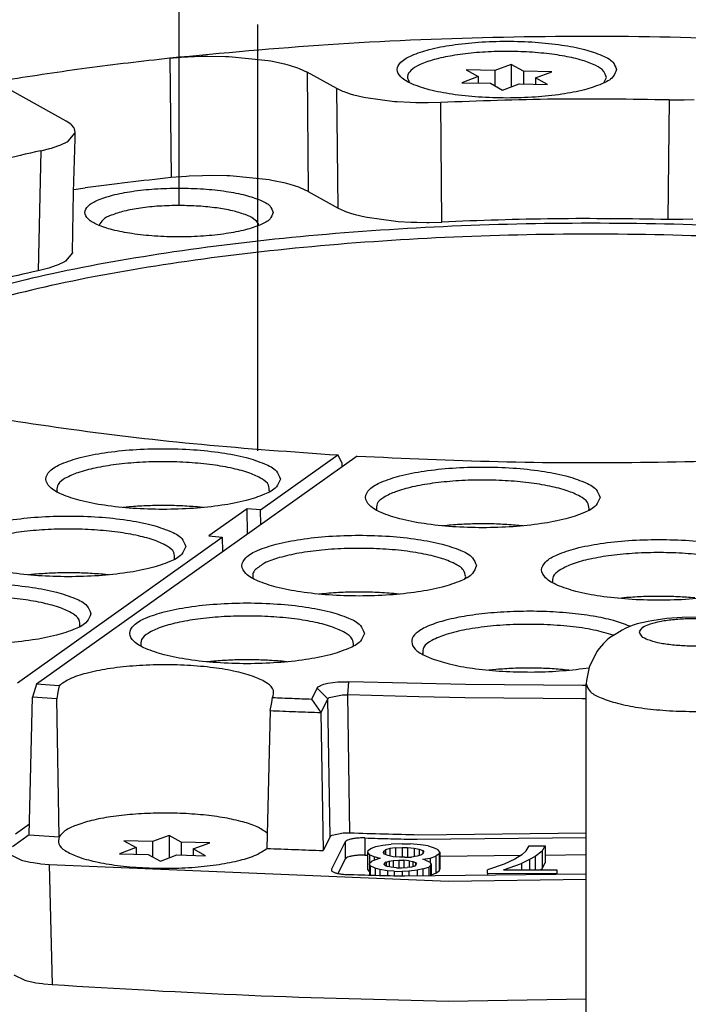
# Model space of a CAD drawing. Header units: inches. Extents: x -399 to 442, y -299 to 295.
# Tile 36 of 138: x -131 to -116, y 172 to 194. Entities that reach past the tile are written whole.
import ezdxf

# ---------------------------------------------------------------- set-up
doc = ezdxf.new("R2010")
doc.units = ezdxf.units.IN
doc.linetypes.add('DOT_CENTER', pattern=[14, 12, -1, 0, -1])
doc.layers.add('1', color=7, linetype='Continuous')

# ---------------------------------------------------------------- blocks, each defined once
blk = doc.blocks.new('0515-2032_8__84', base_point=(-160.795, 218.691))
at = {"color": 7, "linetype": 'Continuous'}
for p, q in [((-160.673, 219.26), (-160.332, 219.071)), ((-159.868, 219.242), (-160.673, 219.26)), ((-159.404, 219.413), (-159.868, 219.242)), ((-159.868, 219.242), (-159.868, 218.813)), ((-159.404, 219.413), (-159.404, 218.782)), ((-159.063, 219.224), (-159.404, 219.413)), ((-159.063, 219.224), (-159.063, 218.86)), ((-158.258, 219.205), (-159.063, 219.224)), ((-158.721, 219.034), (-158.258, 219.205)), ((-160.332, 219.071), (-160.795, 218.899)), ((-160.795, 218.899), (-159.99, 218.881)), ((-160.332, 219.071), (-160.332, 218.889)), ((-159.99, 218.881), (-159.648, 218.691)), ((-158.38, 218.844), (-158.721, 219.034)), ((-158.721, 219.034), (-158.721, 218.852)), ((-159.648, 218.691), (-159.185, 218.863)), ((-159.185, 218.863), (-158.38, 218.844))]:
    blk.add_line(p, q, dxfattribs=at)
blk = doc.blocks.new('0515-2032_2__87', base_point=(-152.729, 240.388))
at = {"color": 7, "linetype": 'Continuous'}
for p, q in [((-149.775, 241.11), (-150.238, 240.938)), ((-149.775, 241.11), (-149.775, 240.478)), ((-149.433, 240.92), (-149.775, 241.11)), ((-150.702, 240.767), (-151.166, 240.595)), ((-151.044, 240.956), (-150.702, 240.767)), ((-150.238, 240.938), (-151.044, 240.956)), ((-150.702, 240.767), (-150.702, 240.585)), ((-150.238, 240.938), (-150.238, 240.51)), ((-149.433, 240.92), (-149.433, 240.556)), ((-148.628, 240.902), (-149.433, 240.92)), ((-149.092, 240.73), (-148.628, 240.902)), ((-152.634, 240.596), (-152.63, 240.592)), ((-151.166, 240.595), (-150.36, 240.577)), ((-150.36, 240.577), (-150.019, 240.388)), ((-150.019, 240.388), (-149.555, 240.559)), ((-149.555, 240.559), (-148.75, 240.541)), ((-148.75, 240.541), (-149.092, 240.73)), ((-149.092, 240.73), (-149.092, 240.549)), ((-147.171, 240.588), (-147.097, 240.74))]:
    blk.add_line(p, q, dxfattribs=at)
blk.add_open_spline([(-147.097, 240.74), (-147.116, 240.801), (-147.162, 240.955), (-147.437, 241.102), (-147.8, 241.241), (-148.294, 241.35), (-148.873, 241.43), (-149.511, 241.473), (-150.171, 241.477), (-150.815, 241.441), (-151.407, 241.366), (-151.914, 241.262), (-152.311, 241.126), (-152.577, 240.985), (-152.734, 240.775), (-152.667, 240.654), (-152.634, 240.596)], degree=3, knots=[0, 0, 0, 0, 0.187294, 0.468713, 0.868618, 1.377491, 1.97232, 2.622716, 3.294162, 3.950656, 4.557249, 5.082647, 5.502285, 5.803586, 6.002206, 6.185896, 6.185896, 6.185896, 6.185896], dxfattribs=at)
blk = doc.blocks.new('E6992-26102_2__94', base_point=(-147.665, 212.732))
at = {"color": 7, "linetype": 'Continuous'}
for p, q in [((-144.966, 225.548), (-145.397, 225.516)), ((-144.528, 225.553), (-144.966, 225.548)), ((-144.093, 225.531), (-144.528, 225.553)), ((-143.669, 225.482), (-144.093, 225.531)), ((-146.368, 225.322), (-146.547, 225.242)), ((-146.261, 225.354), (-146.368, 225.322)), ((-146.228, 225.365), (-146.261, 225.354)), ((-145.926, 225.431), (-146.228, 225.365)), ((-145.816, 225.456), (-145.926, 225.431)), ((-145.397, 225.516), (-145.816, 225.456)), ((-143.257, 225.403), (-143.669, 225.482)), ((-142.96, 225.322), (-143.257, 225.403)), ((-142.838, 225.274), (-142.96, 225.322)), ((-142.355, 225.007), (-142.838, 225.274)), ((-147.011, 224.975), (-147.078, 224.913)), ((-146.807, 225.098), (-147.011, 224.975)), ((-146.657, 225.191), (-146.807, 225.098)), ((-146.547, 225.242), (-146.657, 225.191)), ((-142.31, 224.975), (-142.355, 225.007)), ((-141.96, 224.588), (-142.31, 224.975)), ((-147.182, 224.813), (-147.296, 224.675)), ((-147.078, 224.913), (-147.182, 224.813)), ((-147.369, 224.588), (-147.579, 224.149)), ((-147.296, 224.675), (-147.369, 224.588)), ((-141.788, 224.267), (-141.96, 224.588)), ((-147.579, 224.149), (-147.653, 223.77)), ((-141.742, 224.149), (-141.788, 224.267)), ((-141.682, 223.764), (-141.742, 224.149)), ((-147.653, 223.77), (-147.665, 223.681)), ((-147.665, 212.732), (-147.665, 223.681)), ((-141.665, 223.681), (-141.682, 223.764)), ((-141.665, 223.681), (-141.665, 212.798))]:
    blk.add_line(p, q, dxfattribs=at)
at = {"color": 1, "linetype": 'Continuous'}
for points, knots in [([(-146.165, 225.13), (-146.148, 225.091), (-146.103, 224.987), (-145.895, 224.906), (-145.627, 224.824), (-145.272, 224.77), (-144.873, 224.74), (-144.456, 224.74), (-144.057, 224.77), (-143.705, 224.824), (-143.428, 224.906), (-143.24, 224.987), (-143.136, 225.13), (-143.24, 225.273), (-143.428, 225.355), (-143.705, 225.436), (-144.057, 225.49), (-144.456, 225.52), (-144.873, 225.52), (-145.272, 225.49), (-145.627, 225.436), (-145.895, 225.355), (-146.103, 225.273), (-146.148, 225.169), (-146.165, 225.13)], [0, 0, 0, 0, 0.125121, 0.328982, 0.620777, 0.98488, 1.395712, 1.822656, 2.233487, 2.597591, 2.889385, 3.093247, 3.218367, 3.343487, 3.54735, 3.839144, 4.203247, 4.614079, 5.041023, 5.451855, 5.815957, 6.107753, 6.311614, 6.436735, 6.436735, 6.436735, 6.436735]), ([(-147.665, 223.681), (-147.639, 223.612), (-147.574, 223.437), (-147.249, 223.28), (-146.821, 223.128), (-146.246, 223.013), (-145.581, 222.933), (-144.857, 222.899), (-144.122, 222.909), (-143.421, 222.967), (-142.793, 223.062), (-142.289, 223.201), (-141.9, 223.344), (-141.75, 223.512), (-141.69, 223.58)], [0, 0, 0, 0, 0.214436, 0.544241, 1.012075, 1.602944, 2.286637, 3.024622, 3.774062, 4.491242, 5.134939, 5.670025, 6.072292, 6.339783, 6.339783, 6.339783, 6.339783])]:
    blk.add_open_spline(points, degree=3, knots=knots, dxfattribs=at)
at = {"color": 7, "linetype": 'Continuous'}
blk.add_open_spline([(-141.69, 223.58), (-141.683, 223.596), (-141.668, 223.629), (-141.666, 223.664), (-141.665, 223.681)], degree=3, knots=[0, 0, 0, 0, 0.0540983, 0.1052815, 0.1052815, 0.1052815, 0.1052815], dxfattribs=at)
blk = doc.blocks.new('N2390-20301_7__105', base_point=(-175.313, 236.664))
at = {"color": 7, "linetype": 'Continuous'}
for p, q in [((-159.384, 241.282), (-158.95, 241.319)), ((-158.95, 241.319), (-158.872, 241.324)), ((-158.872, 241.324), (-158.497, 241.339)), ((-158.497, 241.339), (-158.309, 241.341)), ((-158.309, 241.341), (-157.812, 241.334)), ((-157.812, 241.334), (-157.725, 241.33)), ((-157.725, 241.33), (-156.615, 241.219)), ((-159.384, 241.282), (-159.385, 241.282)), ((-156.615, 241.219), (-156.541, 241.206)), ((-156.541, 241.206), (-156.155, 241.125)), ((-156.155, 241.125), (-156.023, 241.09)), ((-156.023, 241.09), (-155.786, 241.013)), ((-155.786, 241.013), (-155.74, 240.996)), ((-155.74, 240.996), (-155.516, 240.893)), ((-154.681, 240.43), (-155.516, 240.893)), ((-154.511, 240.35), (-154.681, 240.43)), ((-154.474, 240.335), (-154.511, 240.35)), ((-154.301, 240.276), (-154.474, 240.335)), ((-154.199, 240.246), (-154.301, 240.276)), ((-153.923, 240.18), (-154.199, 240.246)), ((-153.865, 240.168), (-153.923, 240.18)), ((-153.056, 240.06), (-153.865, 240.168)), ((-152.986, 240.054), (-153.056, 240.06)), ((-152.618, 240.034), (-152.986, 240.054)), ((-152.463, 240.029), (-152.618, 240.034)), ((-152.179, 240.027), (-152.463, 240.029)), ((-152.109, 240.027), (-152.179, 240.027)), ((-151.76, 240.037), (-152.109, 240.027)), ((-145.333, 240.11), (-144.979, 240.108)), ((-144.979, 240.108), (-144.911, 240.109)), ((-144.911, 240.109), (-144.627, 240.118)), ((-158.914, 237.959), (-159.348, 237.922)), ((-158.836, 237.964), (-158.914, 237.959)), ((-158.463, 237.978), (-158.836, 237.964)), ((-158.275, 237.981), (-158.463, 237.978)), ((-157.779, 237.973), (-158.275, 237.981)), ((-157.691, 237.97), (-157.779, 237.973)), ((-156.582, 237.858), (-157.691, 237.97)), ((-156.509, 237.845), (-156.582, 237.858)), ((-156.124, 237.764), (-156.509, 237.845)), ((-155.993, 237.729), (-156.124, 237.764)), ((-155.755, 237.653), (-155.993, 237.729)), ((-162.085, 237.585), (-161.764, 237.632)), ((-155.71, 237.636), (-155.755, 237.653)), ((-155.485, 237.533), (-155.71, 237.636)), ((-155.485, 237.533), (-154.646, 237.067)), ((-154.646, 237.067), (-154.477, 236.987)), ((-154.477, 236.987), (-154.439, 236.972)), ((-154.439, 236.972), (-154.268, 236.913)), ((-154.268, 236.913), (-154.165, 236.883)), ((-154.165, 236.883), (-153.889, 236.817)), ((-153.889, 236.817), (-153.831, 236.806)), ((-153.831, 236.806), (-153.024, 236.697)), ((-153.024, 236.697), (-152.954, 236.691)), ((-152.954, 236.691), (-152.587, 236.671)), ((-152.587, 236.671), (-152.434, 236.666)), ((-152.434, 236.666), (-152.148, 236.664)), ((-152.148, 236.664), (-152.08, 236.664)), ((-152.08, 236.664), (-151.729, 236.674)), ((-145.017, 236.744), (-145.369, 236.746)), ((-144.948, 236.745), (-145.017, 236.744)), ((-144.664, 236.754), (-144.948, 236.745))]:
    blk.add_line(p, q, dxfattribs=at)
at = {"color": 1, "linetype": 'Continuous'}
for p, q in [((-159.385, 241.282), (-159.348, 237.922)), ((-155.516, 240.893), (-155.485, 237.533)), ((-154.646, 237.067), (-154.681, 240.43)), ((-151.729, 236.674), (-151.76, 240.037)), ((-145.333, 240.11), (-145.369, 236.746))]:
    blk.add_line(p, q, dxfattribs=at)
at = {"color": 7, "linetype": 'Continuous'}
for points, knots in [([(-140.942, 241.714), (-142.492, 241.782), (-145.607, 241.92), (-150.271, 241.889), (-154.873, 241.706), (-157.898, 241.422), (-159.384, 241.282)], [0, 0, 0, 0, 4.655429, 9.351658, 13.988153, 18.466039, 18.466039, 18.466039, 18.466039]), ([(-146.81, 240.962), (-146.839, 241.036), (-146.913, 241.227), (-147.276, 241.391), (-147.75, 241.551), (-148.385, 241.668), (-149.114, 241.744), (-149.897, 241.77), (-150.68, 241.744), (-151.41, 241.668), (-152.039, 241.551), (-152.528, 241.391), (-152.859, 241.227), (-153.033, 240.962), (-152.859, 240.698), (-152.528, 240.534), (-152.039, 240.373), (-151.41, 240.256), (-150.68, 240.18), (-149.897, 240.155), (-149.114, 240.18), (-148.385, 240.256), (-147.75, 240.373), (-147.276, 240.534), (-146.913, 240.698), (-146.839, 240.888), (-146.81, 240.962)], [0, 0, 0, 0, 0.232026, 0.595704, 1.113487, 1.76537, 2.514229, 3.313738, 4.113247, 4.862106, 5.513989, 6.031772, 6.39545, 6.627476, 6.859502, 7.22318, 7.740964, 8.392846, 9.141705, 9.941214, 10.740723, 11.489582, 12.141465, 12.659249, 13.022926, 13.254952, 13.254952, 13.254952, 13.254952]), ([(-159.385, 241.282), (-160.162, 241.194), (-161.686, 241.021), (-163.203, 240.788), (-163.946, 240.673)], [0, 0, 0, 0, 2.346454, 4.602653, 4.602653, 4.602653, 4.602653]), ([(-145.333, 240.11), (-146.407, 240.126), (-148.55, 240.157), (-150.692, 240.077), (-151.76, 240.037)], [0, 0, 0, 0, 3.222815, 6.428157, 6.428157, 6.428157, 6.428157]), ([(-159.348, 237.922), (-159.755, 237.878), (-160.561, 237.789), (-161.366, 237.684), (-161.764, 237.632)], [0, 0, 0, 0, 1.227904, 2.433546, 2.433546, 2.433546, 2.433546]), ([(-145.369, 236.746), (-146.433, 236.761), (-148.553, 236.792), (-150.672, 236.713), (-151.729, 236.674)], [0, 0, 0, 0, 3.188813, 6.360565, 6.360565, 6.360565, 6.360565])]:
    blk.add_open_spline(points, degree=3, knots=knots, dxfattribs=at)
blk = doc.blocks.new('N2390-20301_6__106', base_point=(-205.657, 233.791))
at = {"color": 7, "linetype": 'Continuous'}
for p, q in [((-162.294, 239.511), (-164.287, 240.617)), ((-162.167, 239.426), (-162.294, 239.511)), ((-162.147, 239.409), (-162.167, 239.426)), ((-162.083, 239.337), (-162.147, 239.409)), ((-162.243, 238.951), (-162.045, 239.181)), ((-162.06, 239.297), (-162.083, 239.337)), ((-162.042, 239.2), (-162.06, 239.297)), ((-162.049, 239.01), (-162.042, 239.2)), ((-162.045, 239.181), (-162.042, 239.2)), ((-162.532, 238.814), (-162.447, 238.847)), ((-162.447, 238.847), (-162.272, 238.933)), ((-162.272, 238.933), (-162.243, 238.951)), ((-162.087, 237.513), (-162.049, 239.01)), ((-163.011, 238.68), (-162.755, 238.743)), ((-162.755, 238.743), (-162.709, 238.756)), ((-162.709, 238.756), (-162.532, 238.814)), ((-162.117, 235.824), (-162.087, 237.513)), ((-162.12, 235.805), (-162.317, 235.575)), ((-162.117, 235.824), (-162.12, 235.805)), ((-162.346, 235.558), (-162.521, 235.472)), ((-162.317, 235.575), (-162.346, 235.558)), ((-162.827, 235.367), (-163.082, 235.304)), ((-162.781, 235.38), (-162.827, 235.367)), ((-162.605, 235.439), (-162.781, 235.38)), ((-162.521, 235.472), (-162.605, 235.439))]:
    blk.add_line(p, q, dxfattribs=at)
at = {"color": 1, "linetype": 'Continuous'}
blk.add_line((-163.011, 238.68), (-163.082, 235.304), dxfattribs=at)
at = {"color": 7, "linetype": 'Continuous'}
for points, knots in [([(-163.011, 238.68), (-163.792, 238.502), (-165.262, 238.168), (-166.688, 237.68), (-167.357, 237.452)], [0, 0, 0, 0, 2.401458, 4.518827, 4.518827, 4.518827, 4.518827]), ([(-163.082, 235.304), (-163.855, 235.128), (-165.309, 234.796), (-166.721, 234.315), (-167.383, 234.089)], [0, 0, 0, 0, 2.374338, 4.471257, 4.471257, 4.471257, 4.471257])]:
    blk.add_open_spline(points, degree=3, knots=knots, dxfattribs=at)
blk = doc.blocks.new('N2390-20301_4__108', base_point=(-200.267, 215.459))
at = {"color": 7, "linetype": 'Continuous'}
for p, q in [((-156.829, 228.573), (-154.655, 230.119)), ((-154.544, 229.904), (-154.655, 230.119)), ((-154.544, 229.904), (-154.542, 229.783)), ((-162.565, 229.107), (-162.555, 229.079)), ((-156.584, 229.08), (-156.581, 229.087)), ((-160.526, 228.657), (-160.697, 228.64)), ((-158.441, 228.64), (-158.602, 228.656)), ((-157.205, 228.608), (-158.282, 227.842)), ((-156.829, 228.573), (-157.205, 228.608)), ((-157.197, 227.895), (-157.205, 228.608)), ((-156.824, 228.16), (-156.829, 228.573)), ((-163.667, 223.71), (-157.906, 227.807)), ((-158.282, 227.842), (-157.906, 227.807)), ((-157.906, 227.807), (-157.897, 227.397)), ((-159.249, 227.185), (-159.245, 227.193)), ((-163.19, 226.762), (-163.361, 226.745)), ((-161.106, 226.745), (-161.267, 226.761)), ((-161.913, 225.291), (-161.91, 225.298)), ((-163.724, 219.46), (-163.331, 219.739))]:
    blk.add_line(p, q, dxfattribs=at)
for points, knots in [([(-173.864, 233.623), (-173.072, 233.332), (-171.38, 232.711), (-168.602, 231.991), (-165.491, 231.344), (-162.084, 230.812), (-158.442, 230.386), (-155.935, 230.209), (-154.655, 230.119)], [0, 0, 0, 0, 2.527921, 5.405298, 8.597196, 12.060257, 15.744753, 19.596151, 19.596151, 19.596151, 19.596151]), ([(-156.27, 229.442), (-156.301, 229.521), (-156.381, 229.725), (-156.769, 229.9), (-157.276, 230.072), (-157.954, 230.197), (-158.733, 230.278), (-159.57, 230.306), (-160.407, 230.278), (-161.187, 230.197), (-161.86, 230.072), (-162.382, 229.9), (-162.737, 229.725), (-162.922, 229.442), (-162.737, 229.16), (-162.382, 228.984), (-161.86, 228.813), (-161.187, 228.688), (-160.407, 228.606), (-159.57, 228.579), (-158.733, 228.606), (-157.954, 228.688), (-157.276, 228.813), (-156.769, 228.984), (-156.381, 229.16), (-156.301, 229.363), (-156.27, 229.442)], [0, 0, 0, 0, 0.248013, 0.63675, 1.190211, 1.887011, 2.687469, 3.542067, 4.396665, 5.197123, 5.893923, 6.447384, 6.83612, 7.084134, 7.332147, 7.720883, 8.274345, 8.971144, 9.771602, 10.626201, 11.480799, 12.281257, 12.978057, 13.531518, 13.920254, 14.168267, 14.168267, 14.168267, 14.168267]), ([(-156.581, 229.087), (-156.581, 229.151), (-156.581, 229.305), (-156.826, 229.478), (-157.158, 229.626), (-157.632, 229.754), (-158.202, 229.851), (-158.849, 229.913), (-159.533, 229.936), (-160.22, 229.917), (-160.872, 229.86), (-161.452, 229.765), (-161.938, 229.642), (-162.284, 229.493), (-162.542, 229.327), (-162.558, 229.171), (-162.565, 229.107)], [0, 0, 0, 0, 0.183147, 0.438675, 0.812557, 1.303394, 1.892323, 2.551597, 3.248275, 3.946864, 4.611744, 5.209584, 5.711942, 6.098753, 6.365956, 6.551953, 6.551953, 6.551953, 6.551953]), ([(-158.602, 228.656), (-158.76, 228.668), (-159.08, 228.692), (-159.563, 228.7), (-160.047, 228.692), (-160.367, 228.669), (-160.526, 228.657)], [0, 0, 0, 0, 0.475213, 0.962663, 1.450282, 1.925996, 1.925996, 1.925996, 1.925996]), ([(-158.935, 227.547), (-158.966, 227.627), (-159.046, 227.83), (-159.433, 228.006), (-159.941, 228.177), (-160.619, 228.302), (-161.398, 228.383), (-162.235, 228.411), (-163.072, 228.383), (-163.852, 228.302), (-164.525, 228.177), (-165.047, 228.006), (-165.401, 227.83), (-165.587, 227.547), (-165.401, 227.265), (-165.047, 227.089), (-164.525, 226.918), (-163.852, 226.793), (-163.072, 226.711), (-162.235, 226.684), (-161.398, 226.711), (-160.619, 226.793), (-159.941, 226.918), (-159.433, 227.089), (-159.046, 227.265), (-158.966, 227.468), (-158.935, 227.547)], [0, 0, 0, 0, 0.248013, 0.63675, 1.190211, 1.887011, 2.687469, 3.542067, 4.396665, 5.197123, 5.893923, 6.447384, 6.83612, 7.084134, 7.332147, 7.720883, 8.274345, 8.971144, 9.771602, 10.626201, 11.480799, 12.281257, 12.978057, 13.531518, 13.920254, 14.168267, 14.168267, 14.168267, 14.168267]), ([(-159.245, 227.193), (-159.246, 227.257), (-159.246, 227.41), (-159.491, 227.583), (-159.823, 227.731), (-160.297, 227.859), (-160.867, 227.956), (-161.513, 228.018), (-162.198, 228.041), (-162.885, 228.023), (-163.537, 227.965), (-164.117, 227.871), (-164.603, 227.747), (-164.948, 227.598), (-165.206, 227.433), (-165.223, 227.276), (-165.23, 227.212)], [0, 0, 0, 0, 0.183147, 0.438675, 0.812557, 1.303395, 1.892323, 2.551597, 3.248273, 3.946861, 4.611741, 5.209581, 5.711938, 6.09875, 6.365953, 6.55195, 6.55195, 6.55195, 6.55195]), ([(-161.267, 226.761), (-161.425, 226.773), (-161.745, 226.797), (-162.228, 226.806), (-162.712, 226.797), (-163.032, 226.774), (-163.19, 226.762)], [0, 0, 0, 0, 0.475212, 0.962662, 1.45028, 1.925992, 1.925992, 1.925992, 1.925992]), ([(-161.6, 225.653), (-161.631, 225.732), (-161.71, 225.935), (-162.098, 226.111), (-162.605, 226.282), (-163.284, 226.407), (-164.062, 226.489), (-164.9, 226.516), (-165.736, 226.489), (-166.517, 226.407), (-167.19, 226.282), (-167.712, 226.111), (-168.066, 225.935), (-168.251, 225.653), (-168.066, 225.37), (-167.712, 225.194), (-167.19, 225.023), (-166.517, 224.898), (-165.736, 224.816), (-164.9, 224.789), (-164.062, 224.816), (-163.284, 224.898), (-162.605, 225.023), (-162.098, 225.194), (-161.71, 225.37), (-161.631, 225.573), (-161.6, 225.653)], [0, 0, 0, 0, 0.248013, 0.63675, 1.190211, 1.887011, 2.687469, 3.542067, 4.396665, 5.197123, 5.893923, 6.447384, 6.83612, 7.084134, 7.332147, 7.720883, 8.274345, 8.971144, 9.771602, 10.626201, 11.480799, 12.281257, 12.978057, 13.531518, 13.920254, 14.168267, 14.168267, 14.168267, 14.168267]), ([(-161.91, 225.298), (-161.91, 225.362), (-161.911, 225.515), (-162.156, 225.688), (-162.488, 225.837), (-162.961, 225.964), (-163.532, 226.062), (-164.178, 226.124), (-164.863, 226.146), (-165.55, 226.128), (-166.202, 226.07), (-166.781, 225.976), (-167.267, 225.852), (-167.613, 225.704), (-167.871, 225.538), (-167.888, 225.381), (-167.894, 225.317)], [0, 0, 0, 0, 0.183147, 0.438676, 0.812558, 1.303395, 1.892323, 2.551596, 3.248272, 3.946859, 4.611738, 5.209577, 5.711935, 6.098747, 6.36595, 6.551947, 6.551947, 6.551947, 6.551947])]:
    blk.add_open_spline(points, degree=3, knots=knots, dxfattribs=at)
blk = doc.blocks.new('N2390-20301_3__109', base_point=(-163.9, 214.754))
at = {"color": 7, "linetype": 'Continuous'}
for p, q in [((-154.114, 230.087), (-163.137, 223.671)), ((-147.591, 228.562), (-147.579, 228.6)), ((-153.564, 228.567), (-153.562, 228.564)), ((-151.579, 228.137), (-151.704, 228.124)), ((-149.448, 228.124), (-149.656, 228.144)), ((-151.069, 226.64), (-151.055, 226.689)), ((-148.609, 226.526), (-148.608, 226.524)), ((-155.103, 226.211), (-155.182, 226.202)), ((-152.926, 226.203), (-152.949, 226.205)), ((-146.533, 226.104), (-146.751, 226.083)), ((-146.425, 225.296), (-146.442, 225.304)), ((-146.891, 225.048), (-146.903, 225.052)), ((-160.195, 224.741), (-160.194, 224.739)), ((-154.221, 224.737), (-154.214, 224.757)), ((-152.263, 224.507), (-152.262, 224.505)), ((-158.145, 224.317), (-158.336, 224.298)), ((-156.081, 224.298), (-156.221, 224.313)), ((-150.196, 224.084), (-150.406, 224.064)), ((-148.15, 224.064), (-148.272, 224.077)), ((-147.76, 224.108), (-147.582, 224.134)), ((-163.137, 223.671), (-163.247, 223.307)), ((-162.497, 223.625), (-163.137, 223.671)), ((-162.497, 223.625), (-162.514, 223.536)), ((-155.237, 223.558), (-155.203, 223.598)), ((-155.203, 223.598), (-155.174, 223.617)), ((-155.174, 223.617), (-155.138, 223.635)), ((-155.138, 223.635), (-155.047, 223.668)), ((-155.047, 223.668), (-154.933, 223.696)), ((-154.933, 223.696), (-154.799, 223.718)), ((-154.799, 223.718), (-154.652, 223.732)), ((-154.652, 223.732), (-154.575, 223.737)), ((-154.575, 223.737), (-154.496, 223.739)), ((-154.496, 223.739), (-154.34, 223.738)), ((-151.062, 223.658), (-154.34, 223.738)), ((-147.774, 223.629), (-151.062, 223.658)), ((-147.665, 223.629), (-147.774, 223.629)), ((-163.338, 219.431), (-163.247, 223.307)), ((-162.556, 223.257), (-163.247, 223.307)), ((-162.531, 223.441), (-162.556, 223.257)), ((-162.514, 223.536), (-162.531, 223.441)), ((-155.237, 223.558), (-155.393, 223.251)), ((-154.894, 223.295), (-154.525, 223.369)), ((-154.525, 223.369), (-154.377, 223.37)), ((-152.374, 223.315), (-154.377, 223.37)), ((-151.081, 223.29), (-152.374, 223.315)), ((-162.499, 219.371), (-162.556, 223.257)), ((-156.559, 222.927), (-156.521, 223.11)), ((-156.521, 223.11), (-156.512, 223.156)), ((-156.512, 223.156), (-156.49, 223.294)), ((-155.393, 223.251), (-155.131, 222.873)), ((-154.935, 223.258), (-155.131, 222.873)), ((-154.935, 223.258), (-154.894, 223.295)), ((-147.776, 223.26), (-151.081, 223.29)), ((-147.665, 223.261), (-147.776, 223.26)), ((-156.559, 222.927), (-156.647, 219.048)), ((-155.131, 222.873), (-155.071, 218.989)), ((-163.338, 219.431), (-163.81, 219.096)), ((-163.338, 219.431), (-162.499, 219.371)), ((-156.637, 219.473), (-156.655, 219.491)), ((-154.816, 219.42), (-154.505, 219.483)), ((-154.505, 219.483), (-154.464, 219.485)), ((-154.464, 219.485), (-154.41, 219.487)), ((-154.41, 219.487), (-154.318, 219.486)), ((-152.381, 219.433), (-147.665, 219.486)), ((-154.874, 219.374), (-155.071, 218.989)), ((-154.874, 219.374), (-154.854, 219.398)), ((-154.854, 219.398), (-154.834, 219.411)), ((-154.443, 219.231), (-154.835, 218.461)), ((-154.834, 219.411), (-154.816, 219.42)), ((-153.384, 219.143), (-153.151, 219.168)), ((-152.846, 219.181), (-153.151, 219.168)), ((-152.846, 219.181), (-152.622, 219.177)), ((-152.328, 219.152), (-152.622, 219.177)), ((-152.424, 219.304), (-147.665, 219.358)), ((-152.112, 219.119), (-152.328, 219.152)), ((-153.805, 218.986), (-153.819, 218.937)), ((-153.819, 218.937), (-153.763, 218.868)), ((-153.819, 218.937), (-153.819, 218.454)), ((-153.805, 218.986), (-153.711, 219.052)), ((-153.711, 219.052), (-153.584, 219.098)), ((-153.584, 219.098), (-153.384, 219.143)), ((-153.37, 218.929), (-153.359, 218.967)), ((-153.344, 218.889), (-153.37, 218.929)), ((-153.359, 218.967), (-153.31, 219.005)), ((-153.359, 218.967), (-153.359, 218.912)), ((-153.243, 218.848), (-153.344, 218.889)), ((-153.187, 219.042), (-153.31, 219.005)), ((-153.31, 219.005), (-153.31, 218.876)), ((-153.029, 219.068), (-153.187, 219.042)), ((-153.187, 219.042), (-153.187, 218.836)), ((-153.029, 219.068), (-152.839, 219.074)), ((-153.029, 219.068), (-153.029, 218.811)), ((-152.839, 219.074), (-152.69, 219.071)), ((-152.839, 219.074), (-152.839, 218.802)), ((-152.69, 219.071), (-152.505, 219.058)), ((-152.69, 219.071), (-152.69, 218.803)), ((-152.505, 219.058), (-152.364, 219.026)), ((-152.505, 219.058), (-152.505, 218.818)), ((-152.364, 219.026), (-152.263, 218.985)), ((-152.364, 219.026), (-152.364, 218.849)), ((-152.248, 218.907), (-152.296, 218.869)), ((-152.263, 218.985), (-152.237, 218.946)), ((-152.263, 218.985), (-152.263, 218.895)), ((-152.248, 218.907), (-152.237, 218.946)), ((-152.112, 219.119), (-151.939, 219.067)), ((-151.939, 219.067), (-151.841, 219.016)), ((-151.799, 218.898), (-151.893, 218.832)), ((-151.785, 218.947), (-151.841, 219.016)), ((-151.799, 218.898), (-151.785, 218.947)), ((-151.799, 218.898), (-151.799, 218.415)), ((-151.785, 218.947), (-151.785, 218.464)), ((-149.474, 218.864), (-149.354, 218.979)), ((-149.354, 218.979), (-149.27, 219.125)), ((-149.27, 219.125), (-148.82, 219.123)), ((-148.905, 218.968), (-149.102, 218.823)), ((-148.905, 218.968), (-148.82, 219.123)), ((-148.905, 218.968), (-148.905, 218.485)), ((-148.82, 219.123), (-148.82, 218.64)), ((-148.82, 218.862), (-147.665, 218.875)), ((-163.544, 218.711), (-163.848, 218.861)), ((-163.514, 218.703), (-163.544, 218.711)), ((-163.311, 218.654), (-163.514, 218.703)), ((-163.231, 218.64), (-163.311, 218.654)), ((-163.048, 218.613), (-163.231, 218.64)), ((-163.012, 218.608), (-163.048, 218.613)), ((-162.776, 218.587), (-163.012, 218.608)), ((-154.648, 218.344), (-154.443, 218.748)), ((-153.891, 218.859), (-153.819, 218.858)), ((-153.764, 218.605), (-153.752, 218.644)), ((-153.74, 218.556), (-153.764, 218.605)), ((-153.764, 218.605), (-153.764, 218.299)), ((-153.63, 218.807), (-153.763, 218.868)), ((-153.763, 218.868), (-153.763, 218.606)), ((-153.752, 218.644), (-153.701, 218.692)), ((-153.535, 218.747), (-153.701, 218.692)), ((-153.455, 218.765), (-153.63, 218.807)), ((-153.63, 218.807), (-153.63, 218.715)), ((-153.455, 218.765), (-153.535, 218.747)), ((-153.352, 218.597), (-153.341, 218.636)), ((-153.352, 218.597), (-153.323, 218.568)), ((-153.295, 218.664), (-153.341, 218.636)), ((-153.341, 218.636), (-153.341, 218.586)), ((-153.295, 218.664), (-153.212, 218.692)), ((-153.295, 218.664), (-153.295, 218.555)), ((-153.101, 218.816), (-153.243, 218.848)), ((-153.212, 218.692), (-153.094, 218.709)), ((-153.212, 218.692), (-153.212, 218.528)), ((-152.917, 218.803), (-153.101, 218.816)), ((-153.094, 218.709), (-152.942, 218.716)), ((-153.094, 218.709), (-153.094, 218.511)), ((-152.942, 218.716), (-152.942, 218.502)), ((-152.942, 218.716), (-152.793, 218.713)), ((-152.767, 218.8), (-152.917, 218.803)), ((-152.646, 218.701), (-152.793, 218.713)), ((-152.793, 218.713), (-152.793, 218.503)), ((-152.767, 218.8), (-152.578, 218.806)), ((-152.646, 218.701), (-152.539, 218.679)), ((-152.646, 218.701), (-152.646, 218.515)), ((-152.42, 218.832), (-152.578, 218.806)), ((-152.539, 218.679), (-152.473, 218.649)), ((-152.539, 218.679), (-152.539, 218.539)), ((-152.473, 218.649), (-152.444, 218.619)), ((-152.473, 218.649), (-152.473, 218.569)), ((-152.455, 218.58), (-152.444, 218.619)), ((-152.296, 218.869), (-152.42, 218.832)), ((-152.258, 218.742), (-152.06, 218.777)), ((-152.189, 218.721), (-152.258, 218.742)), ((-152.189, 218.721), (-152.056, 218.66)), ((-152.06, 218.777), (-151.893, 218.832)), ((-152.06, 218.777), (-152.06, 218.662)), ((-152.032, 218.611), (-152.056, 218.66)), ((-152.032, 218.611), (-152.043, 218.572)), ((-152.032, 218.611), (-152.032, 218.281)), ((-151.893, 218.832), (-151.893, 218.349)), ((-151.785, 218.828), (-149.49, 218.854)), ((-149.978, 218.604), (-150.439, 218.441)), ((-149.988, 218.448), (-149.49, 218.621)), ((-149.669, 218.748), (-149.978, 218.604)), ((-149.474, 218.864), (-149.669, 218.748)), ((-149.257, 218.736), (-149.49, 218.621)), ((-149.49, 218.621), (-149.49, 218.446)), ((-149.102, 218.823), (-149.257, 218.736)), ((-149.257, 218.736), (-149.257, 218.445)), ((-149.102, 218.823), (-149.102, 218.445)), ((-148.905, 218.485), (-148.82, 218.64)), ((-151.543, 218.119), (-162.776, 218.587)), ((-153.819, 218.454), (-153.763, 218.385)), ((-153.607, 218.495), (-153.74, 218.556)), ((-153.74, 218.556), (-153.74, 218.298)), ((-153.469, 218.454), (-153.607, 218.495)), ((-153.607, 218.495), (-153.607, 218.295)), ((-153.253, 218.42), (-153.469, 218.454)), ((-153.469, 218.454), (-153.469, 218.291)), ((-153.323, 218.568), (-153.257, 218.537)), ((-153.15, 218.516), (-153.257, 218.537)), ((-153.068, 218.407), (-153.253, 218.42)), ((-153.253, 218.42), (-153.253, 218.285)), ((-153.003, 218.503), (-153.15, 218.516)), ((-153.068, 218.407), (-152.844, 218.403)), ((-153.068, 218.407), (-153.068, 218.281)), ((-153.003, 218.503), (-152.854, 218.5)), ((-152.854, 218.5), (-152.701, 218.507)), ((-152.654, 218.409), (-152.844, 218.403)), ((-152.844, 218.403), (-152.844, 218.275)), ((-152.773, 218.273), (-147.665, 218.331)), ((-152.584, 218.524), (-152.701, 218.507)), ((-152.422, 218.433), (-152.654, 218.409)), ((-152.654, 218.409), (-152.654, 218.274)), ((-152.5, 218.552), (-152.584, 218.524)), ((-152.5, 218.552), (-152.455, 218.58)), ((-152.261, 218.469), (-152.422, 218.433)), ((-152.422, 218.433), (-152.422, 218.277)), ((-152.261, 218.469), (-152.095, 218.525)), ((-152.261, 218.469), (-152.261, 218.279)), ((-152.095, 218.525), (-152.043, 218.572)), ((-152.095, 218.525), (-152.095, 218.281)), ((-152.043, 218.572), (-152.043, 218.281)), ((-152.032, 218.303), (-151.893, 218.349)), ((-151.893, 218.349), (-151.799, 218.415)), ((-151.799, 218.415), (-151.785, 218.464)), ((-150.445, 218.353), (-150.439, 218.441)), ((-150.445, 218.353), (-148.495, 218.345)), ((-150.445, 218.353), (-150.445, 218.299)), ((-149.988, 218.448), (-148.489, 218.442)), ((-148.961, 218.444), (-148.905, 218.485)), ((-148.489, 218.442), (-148.495, 218.345)), ((-148.495, 218.345), (-148.495, 218.321)), ((-148.489, 218.442), (-148.489, 218.321)), ((-147.665, 218.178), (-151.543, 218.119)), ((-163.768, 215.491), (-163.462, 215.341)), ((-163.462, 215.341), (-163.433, 215.333)), ((-163.433, 215.333), (-163.229, 215.284)), ((-163.229, 215.284), (-163.15, 215.27)), ((-163.15, 215.27), (-162.966, 215.243)), ((-162.966, 215.243), (-162.93, 215.238)), ((-162.93, 215.238), (-162.694, 215.217)), ((-151.539, 214.754), (-147.665, 214.813))]:
    blk.add_line(p, q, dxfattribs=at)
at = {"color": 1, "linetype": 'Continuous'}
for p, q in [((-154.377, 223.37), (-154.34, 223.738)), ((-155.237, 223.558), (-154.935, 223.258)), ((-154.318, 219.486), (-154.377, 223.37)), ((-154.874, 219.374), (-154.935, 223.258)), ((-154.443, 219.231), (-154.443, 218.748)), ((-153.891, 219.342), (-153.891, 218.859)), ((-162.776, 218.587), (-162.694, 215.217)), ((-154.835, 218.461), (-154.835, 218.434))]:
    blk.add_line(p, q, dxfattribs=at)
at = {"color": 7, "linetype": 'Continuous'}
for points, knots in [([(-154.114, 230.087), (-152.791, 230.027), (-150.133, 229.905), (-146.142, 229.892), (-142.172, 229.999), (-138.29, 230.242), (-134.557, 230.596), (-132.136, 230.952), (-130.958, 231.125)], [0, 0, 0, 0, 3.970677, 7.9817, 11.971904, 15.880532, 19.648454, 23.219398, 23.219398, 23.219398, 23.219398]), ([(-147.276, 228.926), (-147.307, 229.005), (-147.386, 229.209), (-147.774, 229.384), (-148.281, 229.556), (-148.96, 229.681), (-149.739, 229.762), (-150.576, 229.79), (-151.413, 229.762), (-152.193, 229.681), (-152.866, 229.556), (-153.388, 229.384), (-153.742, 229.209), (-153.928, 228.926), (-153.742, 228.644), (-153.388, 228.468), (-152.866, 228.296), (-152.193, 228.172), (-151.413, 228.09), (-150.576, 228.063), (-149.739, 228.09), (-148.96, 228.172), (-148.281, 228.296), (-147.774, 228.468), (-147.386, 228.644), (-147.307, 228.847), (-147.276, 228.926)], [0, 0, 0, 0, 0.248013, 0.63675, 1.190211, 1.887011, 2.687469, 3.542067, 4.396665, 5.197123, 5.893923, 6.447384, 6.83612, 7.084134, 7.332147, 7.720883, 8.274345, 8.971144, 9.771602, 10.626201, 11.480799, 12.281257, 12.978057, 13.531518, 13.920254, 14.168267, 14.168267, 14.168267, 14.168267]), ([(-147.579, 228.6), (-147.589, 228.664), (-147.613, 228.822), (-147.877, 228.984), (-148.228, 229.132), (-148.718, 229.254), (-149.3, 229.347), (-149.953, 229.403), (-150.639, 229.42), (-151.322, 229.395), (-151.965, 229.332), (-152.531, 229.234), (-153, 229.106), (-153.328, 228.957), (-153.569, 228.783), (-153.565, 228.631), (-153.564, 228.567)], [0, 0, 0, 0, 0.187544, 0.459813, 0.851632, 1.35785, 1.958032, 2.623639, 3.321397, 4.015868, 4.671829, 5.256677, 5.743062, 6.112602, 6.364681, 6.546999, 6.546999, 6.546999, 6.546999]), ([(-149.656, 228.144), (-149.815, 228.155), (-150.135, 228.178), (-150.62, 228.184), (-151.103, 228.174), (-151.422, 228.149), (-151.579, 228.137)], [0, 0, 0, 0, 0.477042, 0.965076, 1.452014, 1.925804, 1.925804, 1.925804, 1.925804]), ([(-150.754, 227.005), (-150.785, 227.084), (-150.864, 227.287), (-151.252, 227.463), (-151.759, 227.634), (-152.438, 227.759), (-153.217, 227.841), (-154.054, 227.868), (-154.89, 227.841), (-155.671, 227.759), (-156.344, 227.634), (-156.866, 227.463), (-157.22, 227.287), (-157.406, 227.005), (-157.22, 226.722), (-156.866, 226.546), (-156.344, 226.375), (-155.671, 226.25), (-154.89, 226.169), (-154.054, 226.141), (-153.217, 226.169), (-152.438, 226.25), (-151.759, 226.375), (-151.252, 226.546), (-150.864, 226.722), (-150.785, 226.925), (-150.754, 227.005)], [0, 0, 0, 0, 0.248013, 0.63675, 1.190211, 1.887011, 2.687469, 3.542067, 4.396665, 5.197123, 5.893923, 6.447384, 6.83612, 7.084134, 7.332147, 7.720883, 8.274345, 8.971144, 9.771602, 10.626201, 11.480799, 12.281257, 12.978057, 13.531518, 13.920254, 14.168267, 14.168267, 14.168267, 14.168267]), ([(-142.321, 226.886), (-142.352, 226.965), (-142.431, 227.168), (-142.819, 227.344), (-143.326, 227.515), (-144.005, 227.64), (-144.784, 227.722), (-145.621, 227.749), (-146.458, 227.722), (-147.238, 227.64), (-147.911, 227.515), (-148.433, 227.344), (-148.787, 227.168), (-148.973, 226.886), (-148.787, 226.603), (-148.433, 226.427), (-147.911, 226.256), (-147.238, 226.131), (-146.458, 226.049), (-145.621, 226.022), (-144.784, 226.049), (-144.005, 226.131), (-143.326, 226.256), (-142.819, 226.427), (-142.431, 226.603), (-142.352, 226.806), (-142.321, 226.886)], [0, 0, 0, 0, 0.248013, 0.63675, 1.190211, 1.887011, 2.687469, 3.542067, 4.396665, 5.197123, 5.893923, 6.447384, 6.83612, 7.084134, 7.332147, 7.720883, 8.274345, 8.971144, 9.771602, 10.626201, 11.480799, 12.281257, 12.978057, 13.531518, 13.920254, 14.168267, 14.168267, 14.168267, 14.168267]), ([(-151.055, 226.689), (-151.071, 226.757), (-151.11, 226.925), (-151.405, 227.088), (-151.796, 227.239), (-152.333, 227.359), (-152.964, 227.447), (-153.661, 227.492), (-154.381, 227.494), (-155.082, 227.452), (-155.723, 227.37), (-156.262, 227.247), (-156.688, 227.113), (-156.889, 226.959), (-156.972, 226.895)], [0, 0, 0, 0, 0.200077, 0.500273, 0.932122, 1.485724, 2.135205, 2.846115, 3.57927, 4.293852, 4.950402, 5.513906, 5.957504, 6.269286, 6.269286, 6.269286, 6.269286]), ([(-142.63, 226.535), (-142.632, 226.6), (-142.637, 226.757), (-142.893, 226.93), (-143.237, 227.079), (-143.726, 227.206), (-144.312, 227.302), (-144.973, 227.361), (-145.669, 227.379), (-146.363, 227.355), (-147.016, 227.292), (-147.59, 227.188), (-148.062, 227.067), (-148.315, 226.931), (-148.424, 226.872)], [0, 0, 0, 0, 0.186427, 0.450437, 0.836875, 1.342787, 1.947635, 2.621858, 3.330683, 4.036914, 4.703538, 5.296323, 5.786687, 6.155799, 6.155799, 6.155799, 6.155799]), ([(-156.972, 226.895), (-157.004, 226.855), (-157.063, 226.781), (-157.048, 226.687), (-157.041, 226.644)], [0, 0, 0, 0, 0.1455549, 0.2722292, 0.2722292, 0.2722292, 0.2722292]), ([(-148.424, 226.872), (-148.494, 226.822), (-148.616, 226.735), (-148.611, 226.588), (-148.609, 226.526)], [0, 0, 0, 0, 0.2397045, 0.4162378, 0.4162378, 0.4162378, 0.4162378]), ([(-152.949, 226.205), (-153.125, 226.221), (-153.483, 226.252), (-154.024, 226.264), (-154.567, 226.254), (-154.926, 226.225), (-155.103, 226.211)], [0, 0, 0, 0, 0.529309, 1.076683, 1.62499, 2.157059, 2.157059, 2.157059, 2.157059]), ([(-144.609, 226.095), (-144.766, 226.108), (-145.086, 226.133), (-145.569, 226.144), (-146.053, 226.137), (-146.374, 226.115), (-146.533, 226.104)], [0, 0, 0, 0, 0.47346, 0.960276, 1.448398, 1.925735, 1.925735, 1.925735, 1.925735]), ([(-153.907, 225.1), (-153.938, 225.18), (-154.018, 225.383), (-154.405, 225.559), (-154.913, 225.73), (-155.591, 225.855), (-156.37, 225.936), (-157.207, 225.964), (-158.044, 225.936), (-158.824, 225.855), (-159.497, 225.73), (-160.019, 225.559), (-160.374, 225.383), (-160.559, 225.1), (-160.374, 224.818), (-160.019, 224.642), (-159.497, 224.471), (-158.824, 224.346), (-158.044, 224.264), (-157.207, 224.237), (-156.37, 224.264), (-155.591, 224.346), (-154.913, 224.471), (-154.405, 224.642), (-154.018, 224.818), (-153.938, 225.021), (-153.907, 225.1)], [0, 0, 0, 0, 0.248013, 0.63675, 1.190211, 1.887011, 2.687469, 3.542067, 4.396665, 5.197123, 5.893923, 6.447384, 6.83612, 7.084134, 7.332147, 7.720883, 8.274345, 8.971144, 9.771602, 10.626201, 11.480799, 12.281257, 12.978057, 13.531518, 13.920254, 14.168267, 14.168267, 14.168267, 14.168267]), ([(-154.214, 224.757), (-154.218, 224.821), (-154.228, 224.977), (-154.484, 225.147), (-154.827, 225.296), (-155.312, 225.421), (-155.892, 225.516), (-156.547, 225.575), (-157.236, 225.594), (-157.925, 225.572), (-158.574, 225.51), (-159.147, 225.412), (-159.622, 225.283), (-159.954, 225.134), (-160.199, 224.959), (-160.196, 224.805), (-160.195, 224.741)], [0, 0, 0, 0, 0.185579, 0.449867, 0.834565, 1.336378, 1.935261, 2.602498, 3.304327, 4.004613, 4.667322, 5.25901, 5.751531, 6.125826, 6.380812, 6.564469, 6.564469, 6.564469, 6.564469]), ([(-146.442, 225.304), (-146.593, 225.359), (-146.928, 225.482), (-147.5, 225.593), (-148.159, 225.678), (-148.876, 225.721), (-149.613, 225.723), (-150.333, 225.683), (-150.999, 225.603), (-151.577, 225.488), (-152.043, 225.344), (-152.369, 225.181), (-152.583, 224.985), (-152.57, 224.724), (-152.344, 224.535), (-152.152, 224.45), (-152.037, 224.399)], [0, 0, 0, 0, 0.479577, 1.069247, 1.744164, 2.473205, 3.221696, 3.953738, 4.634466, 5.232364, 5.721928, 6.087849, 6.336135, 6.530026, 6.78815, 7.166105, 7.166105, 7.166105, 7.166105]), ([(-146.903, 225.052), (-147.084, 225.103), (-147.481, 225.214), (-148.137, 225.302), (-148.864, 225.355), (-149.618, 225.356), (-150.351, 225.31), (-151.011, 225.22), (-151.569, 225.091), (-151.961, 224.934), (-152.258, 224.752), (-152.262, 224.578), (-152.263, 224.507)], [0, 0, 0, 0, 0.563061, 1.236015, 1.979827, 2.749381, 3.497478, 4.178655, 4.753135, 5.191792, 5.486411, 5.687707, 5.687707, 5.687707, 5.687707]), ([(-156.49, 223.294), (-156.47, 223.363), (-156.425, 223.523), (-156.675, 223.737), (-157.026, 223.895), (-157.544, 224.039), (-158.177, 224.144), (-158.898, 224.207), (-159.657, 224.223), (-160.408, 224.19), (-161.105, 224.113), (-161.698, 223.99), (-162.171, 223.853), (-162.402, 223.692), (-162.497, 223.625)], [0, 0, 0, 0, 0.202502, 0.46227, 0.85959, 1.397597, 2.052729, 2.788933, 3.563217, 4.329577, 5.042626, 5.66127, 6.152929, 6.500608, 6.500608, 6.500608, 6.500608]), ([(-156.221, 224.313), (-156.379, 224.325), (-156.699, 224.349), (-157.182, 224.359), (-157.666, 224.351), (-157.987, 224.328), (-158.145, 224.317)], [0, 0, 0, 0, 0.474525, 0.961735, 1.449568, 1.925944, 1.925944, 1.925944, 1.925944]), ([(-152.037, 224.399), (-151.865, 224.342), (-151.482, 224.215), (-150.835, 224.106), (-150.1, 224.03), (-149.316, 224.005), (-148.529, 224.023), (-148.012, 224.08), (-147.76, 224.108)], [0, 0, 0, 0, 0.543925, 1.208945, 1.961365, 2.760361, 3.561644, 4.320758, 4.320758, 4.320758, 4.320758]), ([(-148.272, 224.077), (-148.43, 224.089), (-148.749, 224.114), (-149.232, 224.125), (-149.716, 224.118), (-150.037, 224.095), (-150.196, 224.084)], [0, 0, 0, 0, 0.47382, 0.960772, 1.448802, 1.925824, 1.925824, 1.925824, 1.925824]), ([(-156.49, 223.294), (-156.307, 223.286), (-155.942, 223.271), (-155.576, 223.258), (-155.393, 223.251)], [0, 0, 0, 0, 0.548465, 1.097659, 1.097659, 1.097659, 1.097659]), ([(-156.559, 222.927), (-156.321, 222.917), (-155.845, 222.898), (-155.369, 222.881), (-155.131, 222.873)], [0, 0, 0, 0, 0.713896, 1.428999, 1.428999, 1.428999, 1.428999]), ([(-156.655, 219.491), (-156.742, 219.548), (-156.948, 219.683), (-157.354, 219.808), (-157.859, 219.92), (-158.449, 219.997), (-159.093, 220.041), (-159.759, 220.046), (-160.414, 220.015), (-161.023, 219.946), (-161.559, 219.847), (-161.988, 219.716), (-162.318, 219.58), (-162.446, 219.432), (-162.499, 219.371)], [0, 0, 0, 0, 0.31221, 0.736475, 1.2613, 1.865136, 2.520588, 3.196885, 3.861959, 4.484437, 5.035673, 5.492043, 5.838334, 6.076127, 6.076127, 6.076127, 6.076127]), ([(-154.318, 219.486), (-153.995, 219.476), (-153.35, 219.456), (-152.704, 219.441), (-152.381, 219.433)], [0, 0, 0, 0, 0.968135, 1.93792, 1.93792, 1.93792, 1.93792]), ([(-162.499, 219.371), (-162.512, 219.303), (-162.541, 219.146), (-162.291, 218.949), (-161.947, 218.795), (-161.444, 218.659), (-160.833, 218.559), (-160.14, 218.498), (-159.41, 218.482), (-158.688, 218.513), (-158.015, 218.585), (-157.438, 218.702), (-156.975, 218.833), (-156.744, 218.985), (-156.647, 219.048)], [0, 0, 0, 0, 0.193316, 0.450815, 0.840039, 1.361744, 1.993362, 2.701099, 3.444864, 4.181803, 4.869577, 5.469676, 5.951188, 6.296873, 6.296873, 6.296873, 6.296873]), ([(-153.891, 219.342), (-153.934, 219.343), (-154.018, 219.344), (-154.14, 219.335), (-154.25, 219.319), (-154.338, 219.296), (-154.406, 219.272), (-154.433, 219.242), (-154.443, 219.231)], [0, 0, 0, 0, 0.1290609, 0.2536196, 0.3660294, 0.4597032, 0.5300119, 0.5763372, 0.5763372, 0.5763372, 0.5763372]), ([(-153.891, 219.342), (-153.647, 219.335), (-153.158, 219.321), (-152.669, 219.31), (-152.424, 219.304)], [0, 0, 0, 0, 0.733073, 1.467044, 1.467044, 1.467044, 1.467044]), ([(-156.647, 219.048), (-156.384, 219.038), (-155.859, 219.016), (-155.334, 218.998), (-155.071, 218.989)], [0, 0, 0, 0, 0.787989, 1.577449, 1.577449, 1.577449, 1.577449]), ([(-153.891, 218.859), (-153.934, 218.86), (-154.018, 218.861), (-154.14, 218.852), (-154.25, 218.836), (-154.338, 218.813), (-154.406, 218.789), (-154.433, 218.759), (-154.443, 218.748)], [0, 0, 0, 0, 0.1290609, 0.2536196, 0.3660294, 0.4597032, 0.5300119, 0.5763372, 0.5763372, 0.5763372, 0.5763372]), ([(-154.835, 218.461), (-154.836, 218.449), (-154.84, 218.42), (-154.792, 218.387), (-154.727, 218.36), (-154.633, 218.337), (-154.52, 218.321), (-154.439, 218.317), (-154.396, 218.315)], [0, 0, 0, 0, 0.0341395, 0.0819614, 0.1549117, 0.2520701, 0.3683226, 0.4965089, 0.4965089, 0.4965089, 0.4965089]), ([(-154.396, 218.315), (-154.126, 218.308), (-153.585, 218.292), (-153.044, 218.279), (-152.773, 218.273)], [0, 0, 0, 0, 0.811319, 1.623669, 1.623669, 1.623669, 1.623669]), ([(-162.694, 215.217), (-160.849, 215.106), (-157.134, 214.883), (-153.412, 214.797), (-151.539, 214.754)], [0, 0, 0, 0, 5.544227, 11.165985, 11.165985, 11.165985, 11.165985])]:
    blk.add_open_spline(points, degree=3, knots=knots, dxfattribs=at)
blk = doc.blocks.new('N2390-20303_adapter_plate__114', base_point=(-226.735, 208.538))
at = {"color": 7, "linetype": 'Continuous'}
for p, q in [((-156.875, 236.582), (-156.887, 236.622)), ((-161.37, 236.583), (-161.37, 236.582))]:
    blk.add_line(p, q, dxfattribs=at)
for points, knots in [([(-156.472, 236.942), (-156.497, 237.005), (-156.561, 237.169), (-156.872, 237.31), (-157.28, 237.447), (-157.825, 237.548), (-158.45, 237.613), (-159.122, 237.635), (-159.794, 237.613), (-160.421, 237.548), (-160.961, 237.447), (-161.38, 237.31), (-161.665, 237.169), (-161.814, 236.942), (-161.665, 236.715), (-161.38, 236.574), (-160.961, 236.436), (-160.421, 236.336), (-159.794, 236.27), (-159.122, 236.248), (-158.45, 236.27), (-157.825, 236.336), (-157.28, 236.436), (-156.872, 236.574), (-156.561, 236.715), (-156.497, 236.878), (-156.472, 236.942)], [0, 0, 0, 0, 0.199162, 0.511329, 0.955775, 1.515327, 2.158119, 2.844387, 3.530655, 4.173447, 4.732999, 5.177445, 5.489612, 5.688774, 5.887936, 6.200103, 6.644549, 7.204101, 7.846893, 8.533161, 9.219429, 9.862221, 10.421773, 10.866219, 11.178386, 11.377548, 11.377548, 11.377548, 11.377548]), ([(-159.107, 237.138), (-159.297, 237.135), (-159.665, 237.129), (-160.186, 237.074), (-160.644, 236.994), (-160.996, 236.882), (-161.265, 236.769), (-161.34, 236.635), (-161.37, 236.583)], [0, 0, 0, 0, 0.568493, 1.103681, 1.574038, 1.953796, 2.227624, 2.404161, 2.404161, 2.404161, 2.404161]), ([(-156.887, 236.622), (-156.926, 236.671), (-157.024, 236.793), (-157.292, 236.899), (-157.642, 237.003), (-158.081, 237.077), (-158.578, 237.128), (-158.927, 237.134), (-159.107, 237.138)], [0, 0, 0, 0, 0.185968, 0.464325, 0.836602, 1.288161, 1.796559, 2.334868, 2.334868, 2.334868, 2.334868]), ([(-129.062, 234.365), (-130.026, 234.639), (-132.094, 235.227), (-135.459, 235.82), (-139.183, 236.284), (-143.164, 236.566), (-147.278, 236.669), (-151.398, 236.586), (-155.399, 236.321), (-159.158, 235.881), (-162.563, 235.287), (-165.5, 234.537), (-167.925, 233.721), (-169.238, 232.939), (-169.818, 232.593)], [0, 0, 0, 0, 3.005491, 6.447086, 10.234263, 14.261849, 18.415243, 22.575098, 26.621821, 30.440086, 33.923468, 36.979586, 39.536742, 41.555293, 41.555293, 41.555293, 41.555293]), ([(-129.256, 234.083), (-130.21, 234.354), (-132.256, 234.936), (-135.585, 235.522), (-139.27, 235.981), (-143.21, 236.261), (-147.28, 236.363), (-151.357, 236.281), (-155.316, 236.019), (-159.035, 235.583), (-162.404, 234.995), (-165.31, 234.253), (-167.71, 233.445), (-169.009, 232.671), (-169.583, 232.33)], [0, 0, 0, 0, 2.973857, 6.379227, 10.126543, 14.111736, 18.221414, 22.337483, 26.341612, 30.119685, 33.5664, 36.590347, 39.120584, 41.117883, 41.117883, 41.117883, 41.117883])]:
    blk.add_open_spline(points, degree=3, knots=knots, dxfattribs=at)
blk = doc.blocks.new('N2390-20303__115', base_point=(-226.735, 208.538))
blk.add_blockref('N2390-20303_adapter_plate__114', (-226.735, 208.538))
blk = doc.blocks.new('N2390-60301__120', base_point=(-230.231, 166.276))
for name, p in [('N2390-20301_7__105', (-175.313, 236.664)), ('N2390-20301_6__106', (-205.657, 233.791)), ('N2390-20303__115', (-226.735, 208.538)), ('0515-2032_2__87', (-152.729, 240.388)), ('N2390-20301_4__108', (-200.267, 215.459)), ('N2390-20301_3__109', (-163.9, 214.754)), ('E6992-26102_2__94', (-147.665, 212.732)), ('0515-2032_8__84', (-160.795, 218.691))]:
    blk.add_blockref(name, p)
blk = doc.blocks.new('0515-2032_4__121', base_point=(-161.956, 328.603))
at = {"layer": '1', "color": 1, "linetype": 'DOT_CENTER'}
blk.add_line((-159.122, 237.127), (-159.122, 336.913), dxfattribs=at)
blk = doc.blocks.new('0515-2032__124', base_point=(-159.74, 315.467))
at = {"layer": '1', "color": 1, "linetype": 'DOT_CENTER'}
blk.add_line((-156.906, 230.233), (-156.906, 323.774), dxfattribs=at)
blk = doc.blocks.new('N2390-60302__126', base_point=(-176.916, 289.526))
for name, p in [('0515-2032_4__121', (-161.956, 328.603)), ('0515-2032__124', (-159.74, 315.467))]:
    blk.add_blockref(name, p)
blk = doc.blocks.new('N2494-90112__127', base_point=(-386.375, -319.122))
for name, p in [('N2390-60302__126', (-176.916, 289.526)), ('N2390-60301__120', (-230.231, 166.276))]:
    blk.add_blockref(name, p)
blk = doc.blocks.new('gen1', base_point=(-147.5, 38.75))
blk.add_blockref('N2494-90112__127', (-386.375, -319.122))

msp = doc.modelspace()

# ---------------------------------------------------------------- block references
at = {"xscale": 0.8, "yscale": 0.8, "zscale": 0.8}
msp.add_blockref('gen1', (-118, 31), dxfattribs=at)

doc.saveas('drawing.dxf')
